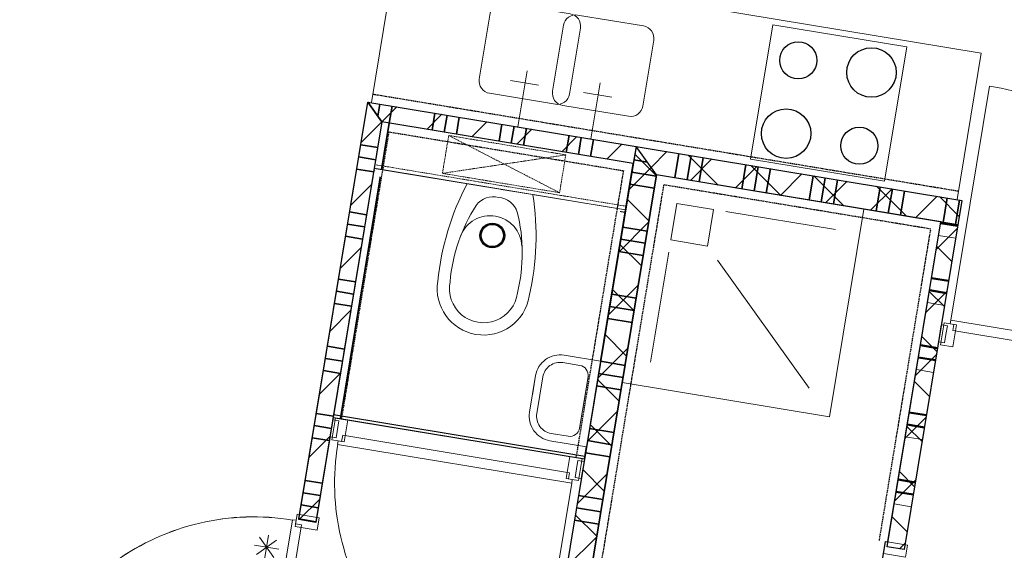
# Model space of a CAD drawing. Extents: x -1000932 to 2054797, y 285738 to 764020.
# Tile 47 of 256: x -305973 to -301992, y 548014 to 550157. Entities that reach past the tile are written whole.
import ezdxf

# ---------------------------------------------------------------- set-up
doc = ezdxf.new("R2010")
doc.units = 0
doc.header["$MEASUREMENT"] = 0
doc.set_wipeout_variables(frame=1)
doc.linetypes.add('DASHED', pattern=[0.75, 0.5, -0.25])
doc.layers.add('31.', color=7, linetype='CONTINUOUS')
doc.layers.add('HATCH_REACTORS', color=7, linetype='CONTINUOUS')
pattern_1 = [(45, (-31791.21, 918770.12), (106.06602, -106.066015), [])]
pattern_2 = [(135, (-31791.21, 918982.25), (106.066017, 106.06602), [])]

msp = doc.modelspace()

# ---------------------------------------------------------------- hatches: boundary and pattern name
at = {"layer": '31.', "linetype": 'Continuous'}
h = msp.add_hatch(dxfattribs=at)
h.set_pattern_fill('ARKEY_P_050A40_12', style=0, pattern_type=0)
h.set_pattern_definition(pattern_1)
h.paths.add_polyline_path([(-304565.494, 549824.904), (-304507.869, 549744.404), (-304775.026, 548128.873), (-304844.088, 548140.279)], flags=0)
h = msp.add_hatch(dxfattribs=at)
h.set_pattern_fill('ARKEY_P_050A40_12', style=0, pattern_type=0)
h.set_pattern_definition(pattern_1)
h.paths.add_polyline_path([(-303480.244, 549645.436), (-303491.682, 549576.373), (-304507.869, 549744.404), (-304565.494, 549824.904)], flags=0)
h = msp.add_hatch(dxfattribs=at)
h.set_pattern_fill('ARKEY_P_050A40_12', style=0, pattern_type=0)
h.set_pattern_definition(pattern_1)
h.paths.add_polyline_path([(-303480.244, 549645.436), (-303491.682, 549576.373), (-304507.869, 549744.404), (-304565.494, 549824.904)], flags=0)
h = msp.add_hatch(dxfattribs=at)
h.set_pattern_fill('ARKEY_P_050A40_17', style=0, pattern_type=0)
h.set_pattern_definition(pattern_2)
h.paths.add_polyline_path([(-303893.026, 547149.342), (-303778.057, 547231.686), (-303397.901, 549530.467), (-303480.244, 549645.436)], flags=0)
h = msp.add_hatch(dxfattribs=at)
h.set_pattern_fill('ARKEY_P_050A40_18', style=0, pattern_type=0)
h.set_pattern_definition(pattern_1)
h.paths.add_polyline_path([(-303893.026, 547149.342), (-303778.057, 547231.686), (-303397.901, 549530.467), (-303480.244, 549645.436)], flags=0)
h = msp.add_hatch(dxfattribs=at)
h.set_pattern_fill('ARKEY_P_050A40_17', style=0, pattern_type=0)
h.set_pattern_definition(pattern_2)
h.paths.add_polyline_path([(-303397.901, 549530.467), (-303480.244, 549645.436), (-302163.119, 549427.623), (-302179.463, 549328.967)], flags=0)
h = msp.add_hatch(dxfattribs=at)
h.set_pattern_fill('ARKEY_P_050A40_18', style=0, pattern_type=0)
h.set_pattern_definition(pattern_1)
h.paths.add_polyline_path([(-303397.901, 549530.467), (-303480.244, 549645.436), (-302163.119, 549427.623), (-302179.463, 549328.967)], flags=0)
h = msp.add_hatch(dxfattribs=at)
h.set_pattern_fill('ARKEY_P_050A40_17', style=0, pattern_type=0)
h.set_pattern_definition(pattern_2)
h.paths.add_polyline_path([(-302396.432, 548016.779), (-302465.494, 548028.217), (-302248.526, 549340.404), (-302179.463, 549328.967)], flags=0)
h = msp.add_hatch(dxfattribs=at)
h.set_pattern_fill('ARKEY_P_050A40_18', style=0, pattern_type=0)
h.set_pattern_definition(pattern_1)
h.paths.add_polyline_path([(-302396.432, 548016.779), (-302465.494, 548028.217), (-302248.526, 549340.404), (-302179.463, 549328.967)], flags=0)
h = msp.add_hatch(dxfattribs=at)
h.set_pattern_fill('ARKEY_P_050A40_17', style=0, pattern_type=0)
h.set_pattern_definition(pattern_2)
h.paths.add_polyline_path([(-302396.432, 548016.779), (-302465.494, 548028.217), (-302248.526, 549340.404), (-302179.463, 549328.967)], flags=0)
h = msp.add_hatch(dxfattribs=at)
h.set_pattern_fill('ARKEY_P_050A40_18', style=0, pattern_type=0)
h.set_pattern_definition(pattern_1)
h.paths.add_polyline_path([(-302396.432, 548016.779), (-302465.494, 548028.217), (-302248.526, 549340.404), (-302179.463, 549328.967)], flags=0)

# ---------------------------------------------------------------- linework, layer by layer
at = {"layer": '31.', "color": 7, "linetype": 'Continuous', "lineweight": 35}
for p, q in [((-304524.338, 549767.404), (-304516.182, 549816.748)), ((-304524.338, 549767.404), (-304516.182, 549816.748)), ((-304478.276, 549739.498), (-304466.838, 549808.592)), ((-304478.276, 549739.498), (-304466.838, 549808.592)), ((-304305.619, 549710.936), (-304294.182, 549780.029)), ((-304305.619, 549710.936), (-304294.182, 549780.029)), ((-304305.619, 549710.936), (-304294.182, 549780.029)), ((-304305.619, 549710.936), (-304294.182, 549780.029)), ((-304256.276, 549702.779), (-304244.838, 549771.873)), ((-304256.276, 549702.779), (-304244.838, 549771.873)), ((-304206.963, 549694.623), (-304195.526, 549763.717)), ((-304206.963, 549694.623), (-304195.526, 549763.717)), ((-304034.307, 549666.092), (-304022.869, 549735.186)), ((-304034.307, 549666.092), (-304022.869, 549735.186)), ((-304034.307, 549666.092), (-304022.869, 549735.186)), ((-304034.307, 549666.092), (-304022.869, 549735.186)), ((-303984.963, 549657.967), (-303973.526, 549727.029)), ((-303984.963, 549657.967), (-303973.526, 549727.029)), ((-303935.619, 549649.811), (-303924.213, 549718.873)), ((-303935.619, 549649.811), (-303924.213, 549718.873)), ((-303762.963, 549621.248), (-303751.557, 549690.311)), ((-303762.963, 549621.248), (-303751.557, 549690.311)), ((-303762.963, 549621.248), (-303751.557, 549690.311)), ((-303762.963, 549621.248), (-303751.557, 549690.311)), ((-303713.651, 549613.092), (-303702.213, 549682.154)), ((-303713.651, 549613.092), (-303702.213, 549682.154)), ((-304524.994, 549640.842), (-304594.057, 549652.248)), ((-304524.994, 549640.842), (-304594.057, 549652.248)), ((-303664.307, 549604.936), (-303652.901, 549673.998)), ((-303664.307, 549604.936), (-303652.901, 549673.998)), ((-304533.151, 549591.529), (-304602.213, 549602.936)), ((-304533.151, 549591.529), (-304602.213, 549602.936)), ((-303307.588, 549616.904), (-303323.901, 549518.248)), ((-303307.588, 549616.904), (-303323.901, 549518.248)), ((-303258.276, 549608.748), (-303274.588, 549510.092)), ((-303258.276, 549608.748), (-303274.588, 549510.092)), ((-303208.932, 549600.592), (-303225.244, 549501.936)), ((-303208.932, 549600.592), (-303225.244, 549501.936)), ((-303208.932, 549600.592), (-303225.244, 549501.936)), ((-303208.932, 549600.592), (-303225.244, 549501.936)), ((-303489.213, 549591.186), (-303434.963, 549582.217)), ((-303489.213, 549591.186), (-303434.963, 549582.217)), ((-303489.213, 549591.186), (-303434.963, 549582.217)), ((-303489.213, 549591.186), (-303434.963, 549582.217)), ((-303036.276, 549572.029), (-303052.588, 549473.373)), ((-303036.276, 549572.029), (-303052.588, 549473.373)), ((-302986.963, 549563.873), (-303003.276, 549465.217)), ((-302986.963, 549563.873), (-303003.276, 549465.217)), ((-304541.307, 549542.186), (-304610.369, 549553.592)), ((-304541.307, 549542.186), (-304610.369, 549553.592)), ((-303497.369, 549541.873), (-303398.713, 549525.529)), ((-303497.369, 549541.873), (-303398.713, 549525.529)), ((-302937.619, 549555.717), (-302953.932, 549457.061)), ((-302937.619, 549555.717), (-302953.932, 549457.061)), ((-302937.619, 549555.717), (-302953.932, 549457.061)), ((-302937.619, 549555.717), (-302953.932, 549457.061)), ((-302764.963, 549527.123), (-302781.276, 549428.467)), ((-302764.963, 549527.123), (-302781.276, 549428.467)), ((-302715.651, 549518.967), (-302731.963, 549420.311)), ((-302715.651, 549518.967), (-302731.963, 549420.311)), ((-303505.526, 549492.529), (-303406.869, 549476.217)), ((-303505.526, 549492.529), (-303406.869, 549476.217)), ((-302666.307, 549510.811), (-302682.619, 549412.154)), ((-302666.307, 549510.811), (-302682.619, 549412.154)), ((-302666.307, 549510.811), (-302682.619, 549412.154)), ((-302666.307, 549510.811), (-302682.619, 549412.154)), ((-302493.651, 549482.279), (-302509.963, 549383.623)), ((-302493.651, 549482.279), (-302509.963, 549383.623)), ((-302444.307, 549474.123), (-302460.651, 549375.467)), ((-302444.307, 549474.123), (-302460.651, 549375.467)), ((-302394.994, 549465.967), (-302411.307, 549367.279)), ((-302394.994, 549465.967), (-302411.307, 549367.279)), ((-302394.994, 549465.967), (-302411.307, 549367.279)), ((-302394.994, 549465.967), (-302411.307, 549367.279)), ((-302222.338, 549437.404), (-302238.651, 549338.748)), ((-302222.338, 549437.404), (-302238.651, 549338.748)), ((-302172.994, 549429.248), (-302189.307, 549330.592)), ((-302172.994, 549429.248), (-302189.307, 549330.592)), ((-304569.869, 549369.529), (-304638.901, 549380.936)), ((-304569.869, 549369.529), (-304638.901, 549380.936)), ((-304578.026, 549320.186), (-304647.088, 549331.623)), ((-304578.026, 549320.186), (-304647.088, 549331.623)), ((-303534.088, 549319.873), (-303435.432, 549303.561)), ((-303534.088, 549319.873), (-303435.432, 549303.561)), ((-303534.088, 549319.873), (-303435.432, 549303.561)), ((-303534.088, 549319.873), (-303435.432, 549303.561)), ((-304586.182, 549270.873), (-304655.244, 549282.279)), ((-304586.182, 549270.873), (-304655.244, 549282.279)), ((-304586.182, 549270.873), (-304655.244, 549282.279)), ((-304586.182, 549270.873), (-304655.244, 549282.279)), ((-303542.244, 549270.529), (-303443.588, 549254.217)), ((-303542.244, 549270.529), (-303443.588, 549254.217)), ((-303550.401, 549221.217), (-303451.744, 549204.904)), ((-303550.401, 549221.217), (-303451.744, 549204.904)), ((-304614.744, 549098.217), (-304683.776, 549109.623)), ((-304614.744, 549098.217), (-304683.776, 549109.623)), ((-304622.901, 549048.873), (-304691.932, 549060.311)), ((-304622.901, 549048.873), (-304691.932, 549060.311)), ((-303578.932, 549048.561), (-303480.276, 549032.248)), ((-303578.932, 549048.561), (-303480.276, 549032.248)), ((-303578.932, 549048.561), (-303480.276, 549032.248)), ((-303578.932, 549048.561), (-303480.276, 549032.248)), ((-304631.057, 548999.561), (-304700.088, 549010.967)), ((-304631.057, 548999.561), (-304700.088, 549010.967)), ((-304631.057, 548999.561), (-304700.088, 549010.967)), ((-304631.057, 548999.561), (-304700.088, 549010.967)), ((-303587.088, 548999.217), (-303488.432, 548982.904)), ((-303587.088, 548999.217), (-303488.432, 548982.904)), ((-303595.244, 548949.904), (-303496.588, 548933.592)), ((-303595.244, 548949.904), (-303496.588, 548933.592)), ((-304659.588, 548826.904), (-304728.651, 548838.311)), ((-304659.588, 548826.904), (-304728.651, 548838.311)), ((-304667.744, 548777.561), (-304736.807, 548788.998)), ((-304667.744, 548777.561), (-304736.807, 548788.998)), ((-303623.807, 548777.248), (-303525.151, 548760.936)), ((-303623.807, 548777.248), (-303525.151, 548760.936)), ((-304675.932, 548728.248), (-304744.963, 548739.654)), ((-304675.932, 548728.248), (-304744.963, 548739.654)), ((-304675.901, 548728.248), (-304744.963, 548739.654)), ((-304675.901, 548728.248), (-304744.963, 548739.654)), ((-303631.963, 548727.904), (-303533.307, 548711.592)), ((-303640.119, 548678.592), (-303541.463, 548662.279)), ((-304704.463, 548555.592), (-304773.526, 548566.998)), ((-304704.463, 548555.592), (-304773.526, 548566.998)), ((-304712.619, 548506.248), (-304781.682, 548517.686)), ((-304712.619, 548506.248), (-304781.682, 548517.686)), ((-303668.682, 548505.936), (-303570.026, 548489.623)), ((-303668.682, 548505.936), (-303570.026, 548489.623)), ((-304720.776, 548456.936), (-304789.838, 548468.342)), ((-304720.776, 548456.936), (-304789.838, 548468.342)), ((-304720.776, 548456.936), (-304789.838, 548468.342)), ((-304720.776, 548456.936), (-304789.838, 548468.342)), ((-303676.838, 548456.592), (-303578.182, 548440.279)), ((-303684.994, 548407.279), (-303586.338, 548390.967)), ((-303684.994, 548407.279), (-303586.338, 548390.967)), ((-304749.338, 548284.279), (-304818.369, 548295.686)), ((-304749.307, 548284.279), (-304818.369, 548295.686)), ((-304757.494, 548234.936), (-304826.526, 548246.342)), ((-304757.463, 548234.936), (-304826.526, 548246.342)), ((-303713.557, 548234.623), (-303614.901, 548218.311)), ((-303713.557, 548234.623), (-303614.901, 548218.311)), ((-303713.557, 548234.623), (-303614.901, 548218.311)), ((-303713.557, 548234.623), (-303614.901, 548218.311)), ((-304765.651, 548185.623), (-304834.682, 548197.029)), ((-304765.651, 548185.623), (-304834.682, 548197.029)), ((-304765.619, 548185.592), (-304834.682, 548197.029)), ((-304765.619, 548185.592), (-304834.682, 548197.029)), ((-303721.713, 548185.279), (-303623.057, 548168.967)), ((-303721.713, 548185.279), (-303623.057, 548168.967)), ((-303729.869, 548135.967), (-303631.213, 548119.654)), ((-303729.869, 548135.967), (-303631.213, 548119.654))]:
    msp.add_line(p, q, dxfattribs=at)
at = {"layer": '31.', "color": 253, "linetype": 'Continuous', "lineweight": 35}
msp.add_line((-304675.682, 548545.686), (-304478.276, 549739.498), dxfattribs=at)
at = {"layer": '31.', "color": 253, "linetype": 'Continuous', "lineweight": 25}
for p, q in [((-303524.307, 549379.029), (-304540.494, 549547.092)), ((-303687.432, 548392.436), (-304703.651, 548560.498))]:
    msp.add_line(p, q, dxfattribs=at)
at = {"layer": '31.', "color": 7, "linetype": 'Continuous', "lineweight": 50}
for p, q in [((-302249.338, 549335.436), (-302180.276, 549324.029)), ((-302249.338, 549335.436), (-302180.276, 549324.029)), ((-302286.057, 549113.467), (-302216.994, 549102.029)), ((-302286.057, 549113.467), (-302216.994, 549102.029)), ((-302294.213, 549064.123), (-302225.151, 549052.717)), ((-302294.213, 549064.123), (-302225.151, 549052.717)), ((-302330.901, 548842.154), (-302261.838, 548830.717)), ((-302330.901, 548842.154), (-302261.838, 548830.717)), ((-302339.057, 548792.811), (-302269.994, 548781.404)), ((-302339.057, 548792.811), (-302269.994, 548781.404)), ((-302375.776, 548570.811), (-302306.713, 548559.404)), ((-302375.776, 548570.811), (-302306.713, 548559.404)), ((-302383.932, 548521.498), (-302314.869, 548510.061)), ((-302383.932, 548521.498), (-302314.869, 548510.061)), ((-302420.619, 548299.498), (-302351.557, 548288.092)), ((-302420.619, 548299.498), (-302351.557, 548288.092)), ((-302428.776, 548250.186), (-302359.713, 548238.748)), ((-302428.776, 548250.186), (-302359.713, 548238.748))]:
    msp.add_line(p, q, dxfattribs=at)
at = {"layer": '31.', "color": 7, "linetype": 'Continuous', "lineweight": 13}
for p, q in [((-302257.494, 549286.123), (-302188.432, 549274.686)), ((-302257.494, 549286.123), (-302188.432, 549274.686)), ((-302286.057, 549113.467), (-302216.994, 549102.029)), ((-302286.057, 549113.467), (-302216.994, 549102.029)), ((-302302.369, 549014.811), (-302233.307, 549003.373)), ((-302302.369, 549014.811), (-302233.307, 549003.373)), ((-302330.901, 548842.154), (-302261.838, 548830.717)), ((-302330.901, 548842.154), (-302261.838, 548830.717)), ((-302347.213, 548743.498), (-302278.182, 548732.061)), ((-302347.213, 548743.498), (-302278.182, 548732.061)), ((-302375.776, 548570.811), (-302306.713, 548559.404)), ((-302375.776, 548570.811), (-302306.713, 548559.404)), ((-302392.088, 548472.154), (-302323.026, 548460.748)), ((-302392.088, 548472.154), (-302323.026, 548460.748)), ((-302420.619, 548299.498), (-302351.557, 548288.092)), ((-302420.619, 548299.498), (-302351.557, 548288.092)), ((-302436.932, 548200.842), (-302367.869, 548189.436)), ((-302436.932, 548200.842), (-302367.869, 548189.436))]:
    msp.add_line(p, q, dxfattribs=at)
at = {"layer": '31.', "color": 7, "linetype": 'Continuous', "lineweight": 18, "ltscale": 10}
for points in [[(-304073.182, 549860.061), (-303806.807, 549815.998, 0.41421361), (-303749.307, 549857.154), (-303705.244, 550123.561, 0.41421361), (-303746.432, 550181.029), (-304012.807, 550225.092, 0.41421361), (-304070.307, 550183.904), (-304114.338, 549917.529, 0.41421361), (-304073.182, 549860.061)], [(-303777.182, 549811.092), (-303510.807, 549767.061, 0.41421361), (-303453.338, 549808.217), (-303409.276, 550074.592, 0.41421361), (-303450.463, 550132.092), (-303716.838, 550176.154, 0.41421361), (-303774.307, 550134.967), (-303818.369, 549868.592, 0.41421361), (-303777.182, 549811.092)]]:
    msp.add_lwpolyline(points, format="xyb", dxfattribs=at)
for points in [[(-302927.651, 550136.873), (-303017.401, 549594.248), (-302475.744, 549504.654), (-302386.026, 550047.311), (-302927.651, 550136.873)], [(-302927.651, 550136.873), (-303017.401, 549594.248), (-302475.744, 549504.654), (-302386.026, 550047.311), (-302927.651, 550136.873)], [(-303958.744, 549724.561), (-303921.213, 549951.467)], [(-303988.588, 549911.936), (-303875.119, 549893.186)], [(-303662.776, 549675.623), (-303625.244, 549902.529)], [(-303692.588, 549862.998), (-303579.151, 549844.248)], [(-304844.494, 548137.811), (-304565.494, 549824.904)], [(-304844.088, 548140.279), (-304565.494, 549824.904)], [(-304565.494, 549824.904), (-303480.244, 549645.436)], [(-304565.494, 549824.904), (-303480.244, 549645.436)], [(-304507.869, 549744.404), (-304775.026, 548128.873)], [(-303491.682, 549576.373), (-304507.869, 549744.404)], [(-303491.682, 549576.373), (-304507.869, 549744.404)], [(-303480.244, 549645.436), (-303893.026, 547149.342)], [(-303480.244, 549645.436), (-303491.682, 549576.373)], [(-303480.244, 549645.436), (-303491.682, 549576.373)], [(-303480.244, 549645.436), (-302163.119, 549427.623)], [(-303778.057, 547231.686), (-303397.901, 549530.467)], [(-302179.463, 549328.967), (-303397.901, 549530.467)], [(-302163.119, 549427.623), (-302179.463, 549328.967)], [(-302163.119, 549427.623), (-302179.463, 549328.967)], [(-303118.244, 549382.842), (-302674.276, 549309.436)], [(-303118.244, 549382.842), (-302674.276, 549309.436)], [(-302465.494, 548028.217), (-302248.526, 549340.404)], [(-302465.494, 548028.217), (-302248.526, 549340.404)], [(-302179.463, 549328.967), (-302396.432, 548016.779)], [(-302179.463, 549328.967), (-302396.432, 548016.779)], [(-302248.526, 549340.404), (-302179.463, 549328.967)], [(-302248.526, 549340.404), (-302179.463, 549328.967)], [(-303348.182, 549218.154), (-303421.619, 548774.186)], [(-303348.182, 549218.154), (-303421.619, 548774.186)], [(-303150.869, 549185.529), (-302780.307, 548668.154)], [(-303150.869, 549185.529), (-302780.307, 548668.154)], [(-302227.401, 548885.842), (-302221.682, 548920.373), (-302246.338, 548924.467), (-302257.776, 548855.404), (-302233.088, 548851.311), (-302227.401, 548885.842)], [(-302227.401, 548885.842), (-302221.682, 548920.373), (-302246.338, 548924.467), (-302257.776, 548855.404), (-302233.088, 548851.311), (-302227.401, 548885.842)], [(-301281.682, 548749.748), (-302199.463, 548901.498), (-302195.369, 548926.186), (-302210.182, 548928.623), (-302207.744, 548943.404), (-301261.213, 548786.904), (-301262.807, 548771.967), (-301277.588, 548774.404), (-301281.682, 548749.748)], [(-301281.682, 548749.748), (-302199.463, 548901.498), (-302195.369, 548926.186), (-302210.182, 548928.623), (-302207.744, 548943.404), (-301261.213, 548786.904), (-301262.807, 548771.967), (-301277.588, 548774.404), (-301281.682, 548749.748)], [(-304712.619, 548506.186), (-304718.338, 548471.654), (-304693.682, 548467.561), (-304682.244, 548536.623), (-304706.932, 548540.717), (-304712.619, 548506.186)], [(-304712.619, 548506.186), (-304718.338, 548471.654), (-304693.682, 548467.561), (-304682.244, 548536.623), (-304706.932, 548540.717), (-304712.619, 548506.186)], [(-304666.807, 548478.311), (-303749.026, 548326.561), (-303753.119, 548301.873), (-303738.307, 548299.436), (-303740.744, 548284.654), (-304687.276, 548441.154), (-304685.682, 548456.092), (-304670.901, 548453.654), (-304666.807, 548478.311)], [(-303721.088, 548342.217), (-303726.807, 548307.686), (-303702.151, 548303.592), (-303690.713, 548372.654), (-303715.401, 548376.748), (-303721.088, 548342.217)], [(-303721.088, 548342.217), (-303726.807, 548307.686), (-303702.151, 548303.592), (-303690.713, 548372.654), (-303715.401, 548376.748), (-303721.088, 548342.217)], [(-304832.932, 548115.873), (-304984.682, 547198.092), (-305009.369, 547202.186), (-305011.807, 547187.373), (-305026.588, 547189.811), (-304870.088, 548136.342), (-304855.151, 548134.748), (-304857.588, 548119.967), (-304832.932, 548115.873)], [(-304832.932, 548115.873), (-304984.682, 547198.092), (-305009.369, 547202.186), (-305011.807, 547187.373), (-305026.588, 547189.811), (-304870.088, 548136.342), (-304855.151, 548134.748), (-304857.588, 548119.967), (-304832.932, 548115.873)], [(-304775.432, 548126.404), (-304844.494, 548137.811)], [(-304775.026, 548128.873), (-304844.088, 548140.279)], [(-302396.432, 548016.779), (-302465.494, 548028.217)], [(-302396.432, 548016.779), (-302465.494, 548028.217)]]:
    msp.add_lwpolyline(points, dxfattribs=at)
at = {"layer": '31.', "color": 7, "linetype": 'Continuous', "lineweight": 13, "ltscale": 10}
for points in [[(-301261.588, 548786.967, 0.41421358), (-302051.276, 549889.561), (-302207.744, 548943.404)], [(-301261.588, 548786.967, 0.41421358), (-302051.276, 549889.561), (-302207.744, 548943.404)], [(-304686.651, 548441.061, 0.41421358), (-303897.182, 547338.748), (-303740.744, 548284.654)], [(-304870.151, 548135.967, 0.41421358), (-305972.744, 547346.279), (-305026.588, 547189.811)], [(-304870.182, 548135.717, 0.41421358), (-305972.494, 547346.248), (-305026.588, 547189.811)]]:
    msp.add_lwpolyline(points, format="xyb", dxfattribs=at)
at = {"layer": '31.', "color": 7, "linetype": 'Continuous', "lineweight": 18, "ltscale": 10}
for points in [[(-302210.182, 548928.623), (-302185.526, 548924.529), (-302200.213, 548835.748), (-302249.526, 548843.904), (-302234.838, 548932.686)], [(-302210.182, 548928.623), (-302185.526, 548924.529), (-302200.213, 548835.748), (-302249.526, 548843.904), (-302234.838, 548932.686)], [(-304685.432, 548456.061), (-304660.776, 548451.998), (-304646.088, 548540.779), (-304695.432, 548548.936), (-304710.119, 548460.154)], [(-304685.432, 548456.061), (-304660.776, 548451.998), (-304646.088, 548540.779), (-304695.432, 548548.936), (-304710.119, 548460.154)], [(-303738.307, 548299.436), (-303762.963, 548303.529), (-303748.276, 548392.311), (-303698.963, 548384.154), (-303713.651, 548295.373)], [(-303738.307, 548299.436), (-303762.963, 548303.529), (-303748.276, 548392.311), (-303698.963, 548384.154), (-303713.651, 548295.373)], [(-304855.182, 548134.498), (-304859.244, 548109.842), (-304770.463, 548095.154), (-304762.307, 548144.498), (-304851.088, 548159.186)], [(-304855.182, 548134.498), (-304859.244, 548109.842), (-304770.463, 548095.154), (-304762.307, 548144.498), (-304851.088, 548159.186)], [(-302387.401, 548010.217), (-302391.463, 547985.561), (-302480.276, 548000.248), (-302472.119, 548049.561), (-302383.307, 548034.904)], [(-302387.401, 548010.217), (-302391.463, 547985.561), (-302480.276, 548000.248), (-302472.119, 548049.561), (-302383.307, 548034.904)]]:
    msp.add_lwpolyline(points, close=True, dxfattribs=at)
at = {"layer": '31.', "color": 7, "linetype": 'Continuous', "lineweight": 13, "ltscale": 10}
for points in [[(-305015.182, 547996.654), (-304933.869, 548054.904)], [(-304945.401, 547985.123), (-305003.619, 548066.436)], [(-304982.682, 547976.436), (-304966.369, 548075.092)], [(-305023.838, 548033.936), (-304925.182, 548017.623)]]:
    msp.add_lwpolyline(points, dxfattribs=at)
at = {"layer": '31.', "color": 7, "linetype": 'Continuous'}
for centre, radius in [((-302824.744, 549993.154), 75.007), ((-302824.744, 549993.154), 75.007), ((-302528.744, 549944.186), 100.027), ((-302528.744, 549944.186), 100.027), ((-302873.682, 549697.154), 99.996), ((-302873.682, 549697.154), 99.996), ((-302577.713, 549648.217), 75.007), ((-302577.713, 549648.217), 75.007)]:
    msp.add_circle(centre, radius, dxfattribs=at)
at = {"layer": 'HATCH_REACTORS', "ltscale": 10}
for points in [[(-304565.494, 549824.904), (-304507.869, 549744.404), (-304775.026, 548128.873), (-304844.088, 548140.279)], [(-304565.494, 549824.904), (-304507.869, 549744.404), (-304775.026, 548128.873), (-304844.088, 548140.279)], [(-304565.494, 549824.904), (-304507.869, 549744.404), (-304775.026, 548128.873), (-304844.088, 548140.279)], [(-303480.244, 549645.436), (-303491.682, 549576.373), (-304507.869, 549744.404), (-304565.494, 549824.904)], [(-303480.244, 549645.436), (-303491.682, 549576.373), (-304507.869, 549744.404), (-304565.494, 549824.904)], [(-303480.244, 549645.436), (-303491.682, 549576.373), (-304507.869, 549744.404), (-304565.494, 549824.904)], [(-303480.244, 549645.436), (-303491.682, 549576.373), (-304507.869, 549744.404), (-304565.494, 549824.904)], [(-303480.244, 549645.436), (-303491.682, 549576.373), (-304507.869, 549744.404), (-304565.494, 549824.904)], [(-303480.244, 549645.436), (-303491.682, 549576.373), (-304507.869, 549744.404), (-304565.494, 549824.904)], [(-303491.682, 549576.373), (-304507.869, 549744.404), (-304705.276, 548550.561), (-303689.088, 548382.529)], [(-303491.682, 549576.373), (-304507.869, 549744.404), (-304705.276, 548550.561), (-303689.088, 548382.529)], [(-303893.026, 547149.342), (-303778.057, 547231.686), (-303397.901, 549530.467), (-303480.244, 549645.436)], [(-303893.026, 547149.342), (-303778.057, 547231.686), (-303397.901, 549530.467), (-303480.244, 549645.436)], [(-303893.026, 547149.342), (-303778.057, 547231.686), (-303397.901, 549530.467), (-303480.244, 549645.436)], [(-303893.026, 547149.342), (-303778.057, 547231.686), (-303397.901, 549530.467), (-303480.244, 549645.436)], [(-303397.901, 549530.467), (-303480.244, 549645.436), (-302163.119, 549427.623), (-302179.463, 549328.967)], [(-303397.901, 549530.467), (-303480.244, 549645.436), (-302163.119, 549427.623), (-302179.463, 549328.967)], [(-303397.901, 549530.467), (-303480.244, 549645.436), (-302163.119, 549427.623), (-302179.463, 549328.967)], [(-303397.901, 549530.467), (-303480.244, 549645.436), (-302163.119, 549427.623), (-302179.463, 549328.967)], [(-302396.432, 548016.779), (-302465.494, 548028.217), (-302248.526, 549340.404), (-302179.463, 549328.967)], [(-302396.432, 548016.779), (-302465.494, 548028.217), (-302248.526, 549340.404), (-302179.463, 549328.967)], [(-302396.432, 548016.779), (-302465.494, 548028.217), (-302248.526, 549340.404), (-302179.463, 549328.967)], [(-302396.432, 548016.779), (-302465.494, 548028.217), (-302248.526, 549340.404), (-302179.463, 549328.967)], [(-302396.432, 548016.779), (-302465.494, 548028.217), (-302248.526, 549340.404), (-302179.463, 549328.967)], [(-302396.432, 548016.779), (-302465.494, 548028.217), (-302248.526, 549340.404), (-302179.463, 549328.967)], [(-302396.432, 548016.779), (-302465.494, 548028.217), (-302248.526, 549340.404), (-302179.463, 549328.967)], [(-302396.432, 548016.779), (-302465.494, 548028.217), (-302248.526, 549340.404), (-302179.463, 549328.967)]]:
    msp.add_lwpolyline(points, close=True, dxfattribs=at)

# ---------------------------------------------------------------- next in the draw order: wipeouts: each hides what was drawn before it
for points in [[(-304533.932, 549556.154), (-304538.838, 549526.561), (-303548.651, 549362.811), (-303543.776, 549392.404)], [(-303652.369, 548604.498), (-303623.838, 548777.154), (-303771.807, 548801.623), (-303776.682, 548802.311), (-303781.557, 548802.748), (-303786.463, 548802.967), (-303791.369, 548802.936), (-303796.276, 548802.654), (-303801.151, 548802.123), (-303806.026, 548801.373), (-303810.807, 548800.373), (-303815.557, 548799.154), (-303820.244, 548797.686), (-303824.869, 548795.998), (-303829.369, 548794.061), (-303833.807, 548791.936), (-303838.119, 548789.592), (-303842.307, 548787.029), (-303846.369, 548784.279), (-303850.276, 548781.311), (-303854.057, 548778.186), (-303857.651, 548774.842), (-303861.119, 548771.342), (-303864.369, 548767.686), (-303867.463, 548763.873), (-303870.338, 548759.904), (-303873.057, 548755.811), (-303875.526, 548751.561), (-303877.807, 548747.217), (-303879.869, 548742.779), (-303881.713, 548738.217), (-303883.338, 548733.592), (-303884.713, 548728.873), (-303885.869, 548724.123), (-303886.807, 548719.279), (-303899.026, 548645.311)]]:
    msp.add_wipeout(points).dxf.layer = '31.'

# ---------------------------------------------------------------- next in the draw order: hatches: boundary and pattern name
at = {"layer": '31.', "linetype": 'Continuous'}
h = msp.add_hatch(dxfattribs=at)
h.set_pattern_fill('ARKEY_P_050A40_12', style=0, pattern_type=0)
h.set_pattern_definition(pattern_1)
h.paths.add_polyline_path([(-304565.494, 549824.904), (-304507.869, 549744.404), (-304775.432, 548126.404), (-304844.494, 548137.811)], flags=0)

# ---------------------------------------------------------------- next in the draw order: linework, layer by layer
at = {"layer": '31.', "color": 253, "linetype": 'Continuous', "lineweight": 35}
msp.add_line((-304675.682, 548545.686), (-304478.276, 549739.498), dxfattribs=at)
at = {"layer": '31.', "color": 7, "linetype": 'Continuous', "lineweight": 35}
for p, q in [((-304541.307, 549542.186), (-304610.369, 549553.592)), ((-304541.307, 549542.186), (-304610.369, 549553.592)), ((-303623.807, 548777.248), (-303525.151, 548760.936)), ((-303623.807, 548777.248), (-303525.151, 548760.936)), ((-303631.963, 548727.904), (-303533.307, 548711.592))]:
    msp.add_line(p, q, dxfattribs=at)
at = {"layer": '31.', "color": 7, "linetype": 'Continuous', "lineweight": 18, "ltscale": 10}
for points in [[(-304507.869, 549744.404), (-304775.432, 548126.404)], [(-303536.588, 548691.842), (-302697.963, 548553.186), (-302559.276, 549391.779)], [(-303707.651, 548760.623), (-303776.713, 548772.029)]]:
    msp.add_lwpolyline(points, dxfattribs=at)
at = {"layer": '31.', "color": 7, "linetype": 'DASHED', "lineweight": 18, "ltscale": 10}
msp.add_lwpolyline([(-304263.463, 549536.748), (-303764.619, 549611.373)], dxfattribs=at)
at = {"layer": '31.', "color": 7, "linetype": 'Continuous', "lineweight": 18, "ltscale": 10}
for points in [[(-303623.838, 548777.154), (-303771.807, 548801.623, 0.41421358), (-303886.807, 548719.279)], [(-303857.182, 548714.404, -0.41421358), (-303776.713, 548772.029)], [(-303707.651, 548760.623, -0.41421361), (-303674.713, 548714.623)]]:
    msp.add_lwpolyline(points, format="xyb", dxfattribs=at)
at = {"layer": 'HATCH_REACTORS', "ltscale": 10}
msp.add_lwpolyline([(-304565.494, 549824.904), (-304507.869, 549744.404), (-304775.432, 548126.404), (-304844.494, 548137.811)], close=True, dxfattribs=at)
msp.add_lwpolyline([(-304565.494, 549824.904), (-304507.869, 549744.404), (-304775.432, 548126.404), (-304844.494, 548137.811)], close=True, dxfattribs=at)
msp.add_lwpolyline([(-304565.494, 549824.904), (-304507.869, 549744.404), (-304775.432, 548126.404), (-304844.494, 548137.811)], close=True, dxfattribs=at)

# ---------------------------------------------------------------- next in the draw order: wipeouts: each hides what was drawn before it
for points in [[(-304030.776, 549472.936), (-304163.963, 549494.967), (-304169.869, 549483.467), (-304175.619, 549471.904), (-304181.244, 549460.279), (-304186.744, 549448.592), (-304192.088, 549436.842), (-304197.307, 549425.029), (-304202.369, 549413.154), (-304207.307, 549401.217), (-304212.088, 549389.217), (-304216.744, 549377.186), (-304221.244, 549365.061), (-304225.619, 549352.904), (-304229.838, 549340.717), (-304233.932, 549328.467), (-304237.869, 549316.154), (-304241.651, 549303.811), (-304245.307, 549291.404), (-304248.807, 549278.998), (-304252.151, 549266.498), (-304255.338, 549253.998), (-304258.401, 549241.467), (-304261.338, 549228.873), (-304264.088, 549216.248), (-304266.713, 549203.592), (-304269.182, 549190.936), (-304271.494, 549178.217), (-304273.651, 549165.498), (-304275.682, 549152.717), (-304277.557, 549139.967), (-304279.276, 549127.154), (-304280.838, 549114.342), (-304282.244, 549101.498), (-304283.526, 549092.373), (-304284.338, 549083.217), (-304284.744, 549074.029), (-304284.651, 549064.811), (-304284.119, 549055.623), (-304283.151, 549046.467), (-304281.744, 549037.373), (-304279.869, 549028.373), (-304277.557, 549019.467), (-304274.807, 549010.686), (-304271.651, 549002.029), (-304268.057, 548993.561), (-304264.057, 548985.279), (-304259.651, 548977.186), (-304254.869, 548969.342), (-304249.682, 548961.717), (-304244.151, 548954.373), (-304238.244, 548947.311), (-304232.026, 548940.529), (-304225.463, 548934.092), (-304218.588, 548927.967), (-304211.432, 548922.186), (-304203.994, 548916.748), (-304196.307, 548911.686), (-304188.369, 548907.029), (-304180.213, 548902.748), (-304171.869, 548898.873), (-304163.338, 548895.436), (-304154.651, 548892.404), (-304145.838, 548889.811), (-304136.901, 548887.623), (-304127.838, 548885.904)], [(-303652.369, 548604.498), (-303680.932, 548431.842), (-303828.932, 548456.342), (-303833.744, 548457.248), (-303838.526, 548458.404), (-303843.213, 548459.779), (-303847.869, 548461.404), (-303852.401, 548463.248), (-303856.869, 548465.311), (-303861.213, 548467.592), (-303865.432, 548470.092), (-303869.526, 548472.779), (-303873.494, 548475.654), (-303877.338, 548478.748), (-303880.994, 548482.029), (-303884.494, 548485.467), (-303887.807, 548489.061), (-303890.963, 548492.842), (-303893.901, 548496.748), (-303896.682, 548500.811), (-303899.213, 548504.998), (-303901.557, 548509.311), (-303903.713, 548513.748), (-303905.619, 548518.248), (-303907.307, 548522.873), (-303908.776, 548527.561), (-303909.994, 548532.311), (-303910.994, 548537.123), (-303911.744, 548541.967), (-303912.276, 548546.842), (-303912.557, 548551.748), (-303912.588, 548556.654), (-303912.401, 548561.561), (-303911.963, 548566.436), (-303911.276, 548571.311), (-303899.026, 548645.311)]]:
    msp.add_wipeout(points).dxf.layer = '31.'

# ---------------------------------------------------------------- next in the draw order: linework, layer by layer
at = {"layer": '31.', "color": 7, "linetype": 'Continuous', "lineweight": 35}
for p, q in [((-303640.119, 548678.592), (-303541.463, 548662.279)), ((-303668.682, 548505.936), (-303570.026, 548489.623)), ((-303668.682, 548505.936), (-303570.026, 548489.623)), ((-303676.838, 548456.592), (-303578.182, 548440.279))]:
    msp.add_line(p, q, dxfattribs=at)
at = {"layer": '31.', "color": 253, "linetype": 'Continuous', "lineweight": 25}
msp.add_line((-303687.432, 548392.436), (-304703.651, 548560.498), dxfattribs=at)
at = {"layer": '31.', "color": 7, "linetype": 'Continuous', "lineweight": 18, "ltscale": 10}
for points in [[(-303778.057, 547231.686), (-303397.901, 549530.467)], [(-303680.932, 548431.842), (-303623.838, 548777.154)], [(-303911.276, 548571.311), (-303886.807, 548719.279)], [(-303881.682, 548566.404), (-303857.182, 548714.404)], [(-303708.963, 548507.436), (-303674.713, 548714.623)], [(-303748.276, 548392.311), (-304646.088, 548540.779)], [(-303754.963, 548474.498), (-303824.026, 548485.936)], [(-304666.807, 548478.311), (-303749.026, 548326.561), (-303753.119, 548301.873), (-303738.307, 548299.436), (-303740.744, 548284.654), (-304687.276, 548441.154), (-304685.682, 548456.092), (-304670.901, 548453.654), (-304666.807, 548478.311)]]:
    msp.add_lwpolyline(points, dxfattribs=at)
for points in [[(-303680.932, 548431.842), (-303828.932, 548456.342, -0.41421375), (-303911.276, 548571.311)], [(-303824.026, 548485.936, -0.41421375), (-303881.682, 548566.404)], [(-303754.963, 548474.498, 0.41421358), (-303708.963, 548507.436)]]:
    msp.add_lwpolyline(points, format="xyb", dxfattribs=at)
at = {"layer": '31.', "color": 7, "linetype": 'Continuous', "lineweight": 13, "ltscale": 10}
msp.add_lwpolyline([(-304686.651, 548441.061, 0.41421358), (-303897.182, 547338.748), (-303740.744, 548284.654)], format="xyb", dxfattribs=at)
at = {"layer": 'HATCH_REACTORS', "ltscale": 10}
msp.add_lwpolyline([(-302248.526, 549340.404), (-303397.901, 549530.467), (-303778.057, 547231.686), (-302638.526, 547043.248), (-302472.119, 548049.561), (-302462.244, 548047.936)], close=True, dxfattribs=at)
msp.add_lwpolyline([(-302248.526, 549340.404), (-303397.901, 549530.467), (-303778.057, 547231.686), (-302638.526, 547043.248), (-302472.119, 548049.561), (-302462.244, 548047.936)], close=True, dxfattribs=at)

# ---------------------------------------------------------------- next in the draw order: wipeouts: each hides what was drawn before it
msp.add_wipeout([(-304030.776, 549472.936), (-303897.588, 549450.904), (-303895.682, 549438.123), (-303893.963, 549425.342), (-303892.369, 549412.529), (-303890.932, 549399.686), (-303889.651, 549386.842), (-303888.526, 549373.967), (-303887.557, 549361.092), (-303886.713, 549348.186), (-303886.057, 549335.311), (-303885.526, 549322.404), (-303885.151, 549309.498), (-303884.932, 549296.561), (-303884.869, 549283.654), (-303884.932, 549270.748), (-303885.182, 549257.842), (-303885.557, 549244.936), (-303886.088, 549232.029), (-303886.776, 549219.123), (-303887.619, 549206.217), (-303888.619, 549193.342), (-303889.776, 549180.498), (-303891.057, 549167.623), (-303892.494, 549154.811), (-303894.088, 549141.998), (-303895.838, 549129.186), (-303897.744, 549116.404), (-303899.776, 549103.654), (-303901.994, 549090.936), (-303904.338, 549078.248), (-303906.807, 549065.561), (-303909.463, 549052.904), (-303912.244, 549040.311), (-303913.963, 549031.279), (-303916.151, 549022.311), (-303918.744, 549013.498), (-303921.776, 549004.811), (-303925.244, 548996.279), (-303929.088, 548987.936), (-303933.369, 548979.779), (-303938.057, 548971.842), (-303943.088, 548964.154), (-303948.526, 548956.717), (-303954.307, 548949.561), (-303960.432, 548942.686), (-303966.869, 548936.123), (-303973.651, 548929.904), (-303980.713, 548923.998), (-303988.057, 548918.467), (-303995.682, 548913.279), (-304003.526, 548908.498), (-304011.619, 548904.092), (-304019.901, 548900.092), (-304028.369, 548896.498), (-304037.026, 548893.342), (-304045.807, 548890.592), (-304054.713, 548888.279), (-304063.713, 548886.404), (-304072.807, 548884.998), (-304081.963, 548884.029), (-304091.151, 548883.498), (-304100.369, 548883.436), (-304109.557, 548883.811), (-304118.713, 548884.623), (-304127.838, 548885.904)]).dxf.layer = '31.'

# ---------------------------------------------------------------- next in the draw order: hatches: boundary and pattern name
at = {"layer": '31.', "linetype": 'Continuous'}
h = msp.add_hatch(dxfattribs=at)
h.set_pattern_fill('ARKEY_P_050A40_17', style=0, pattern_type=0)
h.set_pattern_definition(pattern_2)
h.paths.add_polyline_path([(-303893.026, 547149.342), (-303778.057, 547231.686), (-303397.901, 549530.467), (-303480.244, 549645.436)], flags=0)
h = msp.add_hatch(dxfattribs=at)
h.set_pattern_fill('ARKEY_P_050A40_18', style=0, pattern_type=0)
h.set_pattern_definition(pattern_1)
h.paths.add_polyline_path([(-303893.026, 547149.342), (-303778.057, 547231.686), (-303397.901, 549530.467), (-303480.244, 549645.436)], flags=0)

# ---------------------------------------------------------------- next in the draw order: linework, layer by layer
at = {"layer": '31.', "color": 253, "linetype": 'Continuous', "lineweight": 25}
msp.add_line((-303524.307, 549379.029), (-304540.494, 549547.092), dxfattribs=at)
at = {"layer": '31.', "color": 7, "linetype": 'Continuous', "lineweight": 18, "ltscale": 10}
for points in [[(-304550.713, 549822.467), (-304452.807, 550414.404), (-302084.963, 550022.842), (-302182.869, 549430.904)], [(-303480.244, 549645.436), (-303893.026, 547149.342)], [(-303522.651, 549388.904), (-304538.869, 549556.967)]]:
    msp.add_lwpolyline(points, dxfattribs=at)
at = {"layer": '31.', "color": 7, "linetype": 'DASHED', "lineweight": 25, "ltscale": 10}
for points in [[(-304544.994, 549856.998), (-302177.151, 549465.436)], [(-304670.744, 548544.873), (-304479.057, 549704.186), (-303531.901, 549547.561), (-303723.619, 548388.248)]]:
    msp.add_lwpolyline(points, dxfattribs=at)
at = {"layer": '31.', "color": 7, "linetype": 'DASHED', "lineweight": 18, "ltscale": 10}
msp.add_lwpolyline([(-304263.463, 549536.748), (-304238.182, 549689.686), (-303764.619, 549611.373), (-303789.901, 549458.436)], close=True, dxfattribs=at)
for points in [[(-303789.901, 549458.436), (-304238.182, 549689.686)], [(-303520.213, 549403.717), (-304536.432, 549571.748)]]:
    msp.add_lwpolyline(points, dxfattribs=at)
at = {"layer": '31.', "color": 7, "linetype": 'Continuous', "lineweight": 18, "ltscale": 10}
for points in [[(-304163.963, 549494.967), (-303897.588, 549450.904, -0.09429178), (-303912.276, 549040.311, -0.99999885), (-304282.244, 549101.498, -0.09427324), (-304163.963, 549494.967)], [(-304036.307, 549439.404, -0.31080859), (-303961.026, 549379.811, -0.12355408), (-303960.401, 549053.967, -1.04162338), (-304232.276, 549098.936, -0.12353266), (-304126.776, 549407.217, -0.31080931), (-304036.307, 549439.404)], [(-304189.744, 549283.842, -0.8108893), (-303941.807, 549242.717)]]:
    msp.add_lwpolyline(points, format="xyb", dxfattribs=at)
at = {"layer": '31.', "color": 7, "linetype": 'Continuous'}
for radius in [49.982, 44.979]:
    msp.add_circle((-304061.776, 549285.498), radius, dxfattribs=at)
at = {"layer": 'HATCH_REACTORS', "ltscale": 10}
for points in [[(-303491.682, 549576.373), (-304507.869, 549744.404), (-304705.276, 548550.561), (-303689.088, 548382.529)], [(-303491.682, 549576.373), (-304507.869, 549744.404), (-304705.276, 548550.561), (-303689.088, 548382.529)], [(-303893.026, 547149.342), (-303778.057, 547231.686), (-303397.901, 549530.467), (-303480.244, 549645.436)], [(-303893.026, 547149.342), (-303778.057, 547231.686), (-303397.901, 549530.467), (-303480.244, 549645.436)], [(-303893.026, 547149.342), (-303778.057, 547231.686), (-303397.901, 549530.467), (-303480.244, 549645.436)], [(-303893.026, 547149.342), (-303778.057, 547231.686), (-303397.901, 549530.467), (-303480.244, 549645.436)]]:
    msp.add_lwpolyline(points, close=True, dxfattribs=at)

# ---------------------------------------------------------------- next in the draw order: wipeouts: each hides what was drawn before it
msp.add_wipeout([(-303340.026, 549267.498), (-303315.557, 549415.498), (-303167.557, 549390.998), (-303192.026, 549243.029)]).dxf.layer = '31.'

# ---------------------------------------------------------------- next in the draw order: hatches: boundary and pattern name
at = {"layer": '31.', "linetype": 'Continuous'}
h = msp.add_hatch(dxfattribs=at)
h.set_pattern_fill('ARKEY_P_050A40_17', style=0, pattern_type=0)
h.set_pattern_definition(pattern_2)
h.paths.add_polyline_path([(-303397.901, 549530.467), (-303480.244, 549645.436), (-302163.119, 549427.623), (-302179.463, 549328.967)], flags=0)
h = msp.add_hatch(dxfattribs=at)
h.set_pattern_fill('ARKEY_P_050A40_18', style=0, pattern_type=0)
h.set_pattern_definition(pattern_1)
h.paths.add_polyline_path([(-303397.901, 549530.467), (-303480.244, 549645.436), (-302163.119, 549427.623), (-302179.463, 549328.967)], flags=0)

# ---------------------------------------------------------------- next in the draw order: linework, layer by layer
at = {"layer": '31.', "color": 7, "linetype": 'Continuous', "lineweight": 18, "ltscale": 10}
for points in [[(-303480.244, 549645.436), (-302163.119, 549427.623)], [(-302179.463, 549328.967), (-303397.901, 549530.467)]]:
    msp.add_lwpolyline(points, dxfattribs=at)
at = {"layer": '31.', "color": 7, "linetype": 'DASHED', "lineweight": 25, "ltscale": 10}
msp.add_lwpolyline([(-302496.776, 548053.654), (-302288.744, 549311.561), (-303369.088, 549490.217), (-303737.807, 547260.498), (-302632.807, 547077.779)], dxfattribs=at)
at = {"layer": '31.', "color": 7, "linetype": 'Continuous', "lineweight": 18, "ltscale": 10}
msp.add_lwpolyline([(-303340.026, 549267.498), (-303315.557, 549415.498), (-303167.557, 549390.998), (-303192.026, 549243.029)], close=True, dxfattribs=at)
at = {"layer": 'HATCH_REACTORS', "ltscale": 10}
msp.add_lwpolyline([(-303397.901, 549530.467), (-303480.244, 549645.436), (-302163.119, 549427.623), (-302179.463, 549328.967)], close=True, dxfattribs=at)
msp.add_lwpolyline([(-303397.901, 549530.467), (-303480.244, 549645.436), (-302163.119, 549427.623), (-302179.463, 549328.967)], close=True, dxfattribs=at)
msp.add_lwpolyline([(-303397.901, 549530.467), (-303480.244, 549645.436), (-302163.119, 549427.623), (-302179.463, 549328.967)], close=True, dxfattribs=at)
msp.add_lwpolyline([(-303397.901, 549530.467), (-303480.244, 549645.436), (-302163.119, 549427.623), (-302179.463, 549328.967)], close=True, dxfattribs=at)

# ---------------------------------------------------------------- next in the draw order: wipeouts: each hides what was drawn before it
for points in [[(-304533.932, 549556.154), (-304538.838, 549526.561), (-303548.651, 549362.811), (-303543.776, 549392.404)], [(-303652.369, 548604.498), (-303623.838, 548777.154), (-303771.807, 548801.623), (-303776.682, 548802.311), (-303781.557, 548802.748), (-303786.463, 548802.967), (-303791.369, 548802.936), (-303796.276, 548802.654), (-303801.151, 548802.123), (-303806.026, 548801.373), (-303810.807, 548800.373), (-303815.557, 548799.154), (-303820.244, 548797.686), (-303824.869, 548795.998), (-303829.369, 548794.061), (-303833.807, 548791.936), (-303838.119, 548789.592), (-303842.307, 548787.029), (-303846.369, 548784.279), (-303850.276, 548781.311), (-303854.057, 548778.186), (-303857.651, 548774.842), (-303861.119, 548771.342), (-303864.369, 548767.686), (-303867.463, 548763.873), (-303870.338, 548759.904), (-303873.057, 548755.811), (-303875.526, 548751.561), (-303877.807, 548747.217), (-303879.869, 548742.779), (-303881.713, 548738.217), (-303883.338, 548733.592), (-303884.713, 548728.873), (-303885.869, 548724.123), (-303886.807, 548719.279), (-303899.026, 548645.311)]]:
    msp.add_wipeout(points).dxf.layer = '31.'

# ---------------------------------------------------------------- next in the draw order: linework, layer by layer
at = {"layer": '31.', "color": 7, "linetype": 'DASHED', "lineweight": 18, "ltscale": 10}
msp.add_lwpolyline([(-304263.463, 549536.748), (-303764.619, 549611.373)], dxfattribs=at)
at = {"layer": '31.', "color": 7, "linetype": 'Continuous', "lineweight": 18, "ltscale": 10}
for points in [[(-303536.588, 548691.842), (-302697.963, 548553.186), (-302559.276, 549391.779)], [(-303707.651, 548760.623), (-303776.713, 548772.029)]]:
    msp.add_lwpolyline(points, dxfattribs=at)
for points in [[(-303623.838, 548777.154), (-303771.807, 548801.623, 0.41421358), (-303886.807, 548719.279)], [(-303857.182, 548714.404, -0.41421358), (-303776.713, 548772.029)], [(-303707.651, 548760.623, -0.41421361), (-303674.713, 548714.623)]]:
    msp.add_lwpolyline(points, format="xyb", dxfattribs=at)

# ---------------------------------------------------------------- next in the draw order: wipeouts: each hides what was drawn before it
for points in [[(-304030.776, 549472.936), (-304163.963, 549494.967), (-304169.869, 549483.467), (-304175.619, 549471.904), (-304181.244, 549460.279), (-304186.744, 549448.592), (-304192.088, 549436.842), (-304197.307, 549425.029), (-304202.369, 549413.154), (-304207.307, 549401.217), (-304212.088, 549389.217), (-304216.744, 549377.186), (-304221.244, 549365.061), (-304225.619, 549352.904), (-304229.838, 549340.717), (-304233.932, 549328.467), (-304237.869, 549316.154), (-304241.651, 549303.811), (-304245.307, 549291.404), (-304248.807, 549278.998), (-304252.151, 549266.498), (-304255.338, 549253.998), (-304258.401, 549241.467), (-304261.338, 549228.873), (-304264.088, 549216.248), (-304266.713, 549203.592), (-304269.182, 549190.936), (-304271.494, 549178.217), (-304273.651, 549165.498), (-304275.682, 549152.717), (-304277.557, 549139.967), (-304279.276, 549127.154), (-304280.838, 549114.342), (-304282.244, 549101.498), (-304283.526, 549092.373), (-304284.338, 549083.217), (-304284.744, 549074.029), (-304284.651, 549064.811), (-304284.119, 549055.623), (-304283.151, 549046.467), (-304281.744, 549037.373), (-304279.869, 549028.373), (-304277.557, 549019.467), (-304274.807, 549010.686), (-304271.651, 549002.029), (-304268.057, 548993.561), (-304264.057, 548985.279), (-304259.651, 548977.186), (-304254.869, 548969.342), (-304249.682, 548961.717), (-304244.151, 548954.373), (-304238.244, 548947.311), (-304232.026, 548940.529), (-304225.463, 548934.092), (-304218.588, 548927.967), (-304211.432, 548922.186), (-304203.994, 548916.748), (-304196.307, 548911.686), (-304188.369, 548907.029), (-304180.213, 548902.748), (-304171.869, 548898.873), (-304163.338, 548895.436), (-304154.651, 548892.404), (-304145.838, 548889.811), (-304136.901, 548887.623), (-304127.838, 548885.904)], [(-303652.369, 548604.498), (-303680.932, 548431.842), (-303828.932, 548456.342), (-303833.744, 548457.248), (-303838.526, 548458.404), (-303843.213, 548459.779), (-303847.869, 548461.404), (-303852.401, 548463.248), (-303856.869, 548465.311), (-303861.213, 548467.592), (-303865.432, 548470.092), (-303869.526, 548472.779), (-303873.494, 548475.654), (-303877.338, 548478.748), (-303880.994, 548482.029), (-303884.494, 548485.467), (-303887.807, 548489.061), (-303890.963, 548492.842), (-303893.901, 548496.748), (-303896.682, 548500.811), (-303899.213, 548504.998), (-303901.557, 548509.311), (-303903.713, 548513.748), (-303905.619, 548518.248), (-303907.307, 548522.873), (-303908.776, 548527.561), (-303909.994, 548532.311), (-303910.994, 548537.123), (-303911.744, 548541.967), (-303912.276, 548546.842), (-303912.557, 548551.748), (-303912.588, 548556.654), (-303912.401, 548561.561), (-303911.963, 548566.436), (-303911.276, 548571.311), (-303899.026, 548645.311)]]:
    msp.add_wipeout(points).dxf.layer = '31.'

# ---------------------------------------------------------------- next in the draw order: linework, layer by layer
for points in [[(-303680.932, 548431.842), (-303623.838, 548777.154)], [(-303911.276, 548571.311), (-303886.807, 548719.279)], [(-303881.682, 548566.404), (-303857.182, 548714.404)], [(-303708.963, 548507.436), (-303674.713, 548714.623)], [(-303748.276, 548392.311), (-304646.088, 548540.779)], [(-303754.963, 548474.498), (-303824.026, 548485.936)]]:
    msp.add_lwpolyline(points, dxfattribs=at)
for points in [[(-303680.932, 548431.842), (-303828.932, 548456.342, -0.41421375), (-303911.276, 548571.311)], [(-303824.026, 548485.936, -0.41421375), (-303881.682, 548566.404)], [(-303754.963, 548474.498, 0.41421358), (-303708.963, 548507.436)]]:
    msp.add_lwpolyline(points, format="xyb", dxfattribs=at)
at = {"layer": 'HATCH_REACTORS', "ltscale": 10}
msp.add_lwpolyline([(-303397.901, 549530.467), (-303778.057, 547231.686), (-302638.526, 547043.248), (-302472.119, 548049.561), (-302462.244, 548047.936), (-302248.526, 549340.404)], close=True, dxfattribs=at)
msp.add_lwpolyline([(-303397.901, 549530.467), (-303778.057, 547231.686), (-302638.526, 547043.248), (-302472.119, 548049.561), (-302462.244, 548047.936), (-302248.526, 549340.404)], close=True, dxfattribs=at)

# ---------------------------------------------------------------- next in the draw order: wipeouts: each hides what was drawn before it
msp.add_wipeout([(-304030.776, 549472.936), (-303897.588, 549450.904), (-303895.682, 549438.123), (-303893.963, 549425.342), (-303892.369, 549412.529), (-303890.932, 549399.686), (-303889.651, 549386.842), (-303888.526, 549373.967), (-303887.557, 549361.092), (-303886.713, 549348.186), (-303886.057, 549335.311), (-303885.526, 549322.404), (-303885.151, 549309.498), (-303884.932, 549296.561), (-303884.869, 549283.654), (-303884.932, 549270.748), (-303885.182, 549257.842), (-303885.557, 549244.936), (-303886.088, 549232.029), (-303886.776, 549219.123), (-303887.619, 549206.217), (-303888.619, 549193.342), (-303889.776, 549180.498), (-303891.057, 549167.623), (-303892.494, 549154.811), (-303894.088, 549141.998), (-303895.838, 549129.186), (-303897.744, 549116.404), (-303899.776, 549103.654), (-303901.994, 549090.936), (-303904.338, 549078.248), (-303906.807, 549065.561), (-303909.463, 549052.904), (-303912.244, 549040.311), (-303913.963, 549031.279), (-303916.151, 549022.311), (-303918.744, 549013.498), (-303921.776, 549004.811), (-303925.244, 548996.279), (-303929.088, 548987.936), (-303933.369, 548979.779), (-303938.057, 548971.842), (-303943.088, 548964.154), (-303948.526, 548956.717), (-303954.307, 548949.561), (-303960.432, 548942.686), (-303966.869, 548936.123), (-303973.651, 548929.904), (-303980.713, 548923.998), (-303988.057, 548918.467), (-303995.682, 548913.279), (-304003.526, 548908.498), (-304011.619, 548904.092), (-304019.901, 548900.092), (-304028.369, 548896.498), (-304037.026, 548893.342), (-304045.807, 548890.592), (-304054.713, 548888.279), (-304063.713, 548886.404), (-304072.807, 548884.998), (-304081.963, 548884.029), (-304091.151, 548883.498), (-304100.369, 548883.436), (-304109.557, 548883.811), (-304118.713, 548884.623), (-304127.838, 548885.904)]).dxf.layer = '31.'

# ---------------------------------------------------------------- next in the draw order: linework, layer by layer
at = {"layer": '31.', "color": 7, "linetype": 'Continuous', "lineweight": 18, "ltscale": 10}
for points in [[(-304550.713, 549822.467), (-304452.807, 550414.404), (-302084.963, 550022.842), (-302182.869, 549430.904)], [(-303522.651, 549388.904), (-304538.869, 549556.967)]]:
    msp.add_lwpolyline(points, dxfattribs=at)
at = {"layer": '31.', "color": 7, "linetype": 'DASHED', "lineweight": 25, "ltscale": 10}
for points in [[(-304544.994, 549856.998), (-302177.151, 549465.436)], [(-304670.744, 548544.873), (-304479.057, 549704.186), (-303531.901, 549547.561), (-303723.619, 548388.248)]]:
    msp.add_lwpolyline(points, dxfattribs=at)
at = {"layer": '31.', "color": 7, "linetype": 'DASHED', "lineweight": 18, "ltscale": 10}
msp.add_lwpolyline([(-304263.463, 549536.748), (-304238.182, 549689.686), (-303764.619, 549611.373), (-303789.901, 549458.436)], close=True, dxfattribs=at)
for points in [[(-303789.901, 549458.436), (-304238.182, 549689.686)], [(-303520.213, 549403.717), (-304536.432, 549571.748)]]:
    msp.add_lwpolyline(points, dxfattribs=at)
at = {"layer": '31.', "color": 7, "linetype": 'Continuous', "lineweight": 18, "ltscale": 10}
for points in [[(-304163.963, 549494.967), (-303897.588, 549450.904, -0.09429178), (-303912.276, 549040.311, -0.99999885), (-304282.244, 549101.498, -0.09427324), (-304163.963, 549494.967)], [(-304036.307, 549439.404, -0.31080859), (-303961.026, 549379.811, -0.12355408), (-303960.401, 549053.967, -1.04162338), (-304232.276, 549098.936, -0.12353266), (-304126.776, 549407.217, -0.31080931), (-304036.307, 549439.404)], [(-304189.744, 549283.842, -0.8108893), (-303941.807, 549242.717)]]:
    msp.add_lwpolyline(points, format="xyb", dxfattribs=at)
at = {"layer": '31.', "color": 7, "linetype": 'Continuous'}
for radius in [49.982, 44.979]:
    msp.add_circle((-304061.776, 549285.498), radius, dxfattribs=at)

# ---------------------------------------------------------------- next in the draw order: wipeouts: each hides what was drawn before it
msp.add_wipeout([(-303340.026, 549267.498), (-303315.557, 549415.498), (-303167.557, 549390.998), (-303192.026, 549243.029)]).dxf.layer = '31.'

# ---------------------------------------------------------------- next in the draw order: linework, layer by layer
at = {"layer": '31.', "color": 7, "linetype": 'DASHED', "lineweight": 25, "ltscale": 10}
msp.add_lwpolyline([(-302496.776, 548053.654), (-302288.744, 549311.561), (-303369.088, 549490.217), (-303737.807, 547260.498), (-302632.807, 547077.779)], dxfattribs=at)
at = {"layer": '31.', "color": 7, "linetype": 'Continuous', "lineweight": 18, "ltscale": 10}
msp.add_lwpolyline([(-303340.026, 549267.498), (-303315.557, 549415.498), (-303167.557, 549390.998), (-303192.026, 549243.029)], close=True, dxfattribs=at)

doc.saveas('drawing.dxf')
